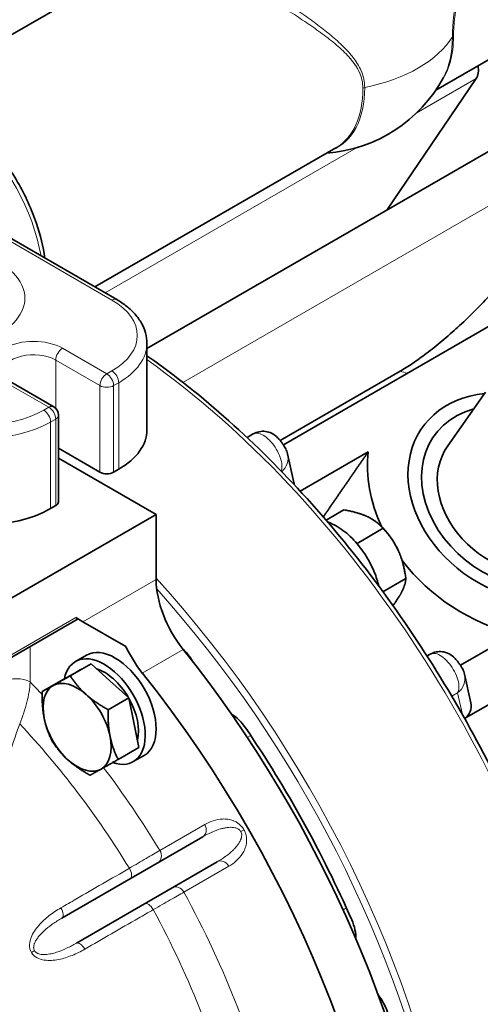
# Model space of a CAD drawing. Header units: millimetres. Extents: x 0 to 2970, y 0 to 2100.
# Tile 15 of 41: x 505 to 534, y 332 to 396. Entities that reach past the tile are written whole.
import ezdxf

# ---------------------------------------------------------------- set-up
doc = ezdxf.new("R2010")
doc.units = ezdxf.units.MM
doc.header["$LTSCALE"] = 5
doc.layers.add('Spigoli tangenti visibili(ISO)', color=7, linetype='Continuous', lineweight=15, true_color=0x00803f)
doc.layers.add('Spigoli visibili(ISO)', color=7, linetype='Continuous', lineweight=35)

msp = doc.modelspace()

# ---------------------------------------------------------------- linework, layer by layer
at = {"layer": 'Spigoli tangenti visibili(ISO)'}
for p, q in [((530.276, 390.11), (534.164, 392.355)), ((510.089, 378.455), (526.395, 387.869)), ((515.133, 372.656), (541.969, 388.149)), ((500.348, 383.868), (510.526, 377.992)), ((510.194, 373.208), (507.322, 374.866)), ((506.88, 370.971), (506.88, 374.101)), ((506.88, 374.101), (509.752, 372.442)), ((510.526, 373.399), (510.194, 373.208)), ((503.565, 372.698), (506.438, 371.039)), ((509.752, 372.442), (509.752, 366.829)), ((510.636, 372.442), (510.968, 372.634)), ((510.636, 366.829), (510.636, 372.442)), ((510.968, 372.634), (510.968, 367.02)), ((506.438, 371.039), (506.106, 370.848)), ((506.548, 370.082), (506.88, 370.274)), ((506.548, 364.469), (506.548, 370.082)), ((506.88, 370.274), (506.88, 364.66)), ((508.65, 357.132), (513.398, 359.873)), ((501.908, 353.778), (508.183, 357.401)), ((505.222, 355.522), (505.222, 353.223)), ((515.15, 355.337), (512.499, 353.806)), ((532.581, 352.295), (532.955, 352.511)), ((533.263, 351.116), (532.955, 352.511)), ((519.535, 349.753), (519.31, 349.623)), ((513.639, 342.3), (516.547, 343.979)), ((518.889, 343.527), (519.092, 343.644)), ((518.109, 341.272), (515.201, 339.593)), ((525.736, 338.58), (525.519, 338.455)), ((505.303, 335.683), (505.504, 335.799))]:
    msp.add_line(p, q, dxfattribs=at)
for centre, major_axis, ratio, start_param, end_param in [((523.784, 396.874), (9.375, 0), 0.57735, 5.054218, 5.941356), ((526.724, 398.571), (4.219, -7.307), 0.57735, 0.239599, 0.785398), ((526.629, 398.516), (4.234, -7.333), 0.57735, 0.342646, 0.785398), ((532.911, 394.999), (-0.313, 0), 0.57735, 5.497787, 5.941356), ((499.477, 382.84), (-4.688, 8.119), 0.57735, 4.156618, 6.233164), ((520.939, 395.231), (4.234, -7.333), 0.57735, 6.198645, 7.068583), ((520.844, 395.176), (4.219, -7.307), 0.57735, 0, 0.785398), ((527.031, 391.604), (0.312, 0), 0.57735, 1.912626, 2.356194), ((499.256, 378.12), (5.625, 0), 0.57735, 5.497787, 8.63938), ((510.526, 377.482), (0.312, 0.541), 0.57735, 0, 0.785398), ((506.548, 375.696), (5.625, 0), 0.57735, 5.497787, 7.068583), ((505.443, 373.782), (-2.656, 0), 0.57735, 3.926991, 7.068583), ((507.322, 374.356), (0.312, 0.541), 0.57735, 0.785398, 2.356194), ((506.548, 375.185), (6.25, 0), 0.57735, 5.497787, 6.283185), ((505.443, 373.272), (-2.031, 0), 0.57735, 3.926991, 6.283185), ((508.979, 337.805), (23.75, -41.136), 0.57735, 0, 2.242236), ((510.194, 372.698), (0.312, 0.541), 0.57735, 0.785398, 2.356194), ((510.194, 372.698), (-0.313, 0.541), 0.57735, 3.926991, 5.497787), ((510.526, 372.889), (-0.313, 0.541), 0.57735, 3.926991, 5.497787), ((533.728, 352.094), (11.875, -20.568), 0.57735, 2.598025, 2.628043), ((510.194, 372.698), (0.625, 0), 0.57735, 3.926991, 5.497787), ((506.438, 370.529), (0.312, 0.541), 0.57735, 0, 0.785398), ((506.438, 370.529), (0.313, -0.541), 0.57735, 0.785398, 2.356194), ((502.129, 373.144), (-5.625, 0), 0.57735, 0.785398, 2.356194), ((506.106, 370.337), (0.313, -0.541), 0.57735, 0.785398, 2.356194), ((506.438, 370.529), (0.625, 0), 0.57735, 5.497787, 6.283185), ((502.129, 372.634), (6.25, 0), 0.57735, 3.926991, 5.497787), ((520.704, 367.741), (1.221, 0.269), 0.969931, 5.248747, 6.283185), ((499.698, 332.447), (23.75, -41.136), 0.57735, 0.018028, 1.936047), ((499.477, 332.319), (23.594, -40.866), 0.57735, 0.150121, 1.924559), ((504.338, 352.713), (1.25, 0), 0.57735, 0.785398, 2.356194), ((495.5, 330.023), (18.937, -32.799), 0.57735, 1.95308, 1.984651), ((532.186, 353.458), (1.221, 0.269), 0.969931, 5.166193, 6.283185), ((494.982, 329.724), (17.469, -30.258), 0.57735, 1.615159, 1.958772), ((495.5, 330.023), (18.937, -32.799), 0.57735, 1.612064, 1.784571), ((516.105, 343.724), (0.313, -0.541), 0.816497, 0, 1.570796), ((513.197, 342.045), (0.313, -0.541), 0.816497, 0, 1.570796), ((517.667, 341.017), (-0.313, 0.541), 0.816497, 4.712389, 6.283185), ((511.41, 341.013), (0.313, -0.541), 0.450238, 0, 1.549974), ((514.759, 339.338), (-0.313, 0.541), 0.816497, 4.712389, 6.283185), ((495.5, 330.023), (18.937, -32.799), 0.57735, 1.088465, 1.529528), ((506.972, 338.451), (0.313, -0.541), 0.450371, 0, 1.54648), ((512.972, 338.307), (-0.313, 0.541), 0.450238, 4.733211, 6.283185), ((494.982, 329.724), (17.469, -30.258), 0.57735, 1.091561, 1.526433), ((508.534, 335.744), (-0.313, 0.541), 0.450371, 4.736706, 6.283185)]:
    msp.add_ellipse(centre, major_axis=major_axis, ratio=ratio, start_param=start_param, end_param=end_param, dxfattribs=at)
for points, knots in [([(533.159, 403.415), (533.182, 403.266), (533.203, 403.115), (533.22, 402.964), (533.221, 402.958), (533.221, 402.952), (533.222, 402.946), (533.269, 402.53), (533.293, 402.107), (533.299, 401.678), (533.299, 401.674), (533.299, 401.669), (533.299, 401.665), (533.301, 401.452), (533.299, 401.236), (533.293, 401.019), (533.293, 401.016), (533.293, 401.013), (533.293, 401.01), (533.287, 400.792), (533.276, 400.571), (533.262, 400.351), (533.233, 399.905), (533.189, 399.46), (533.135, 399.014), (533.082, 398.571), (533.019, 398.127), (532.955, 397.682), (532.923, 397.46), (532.89, 397.237), (532.859, 397.013), (532.859, 397.011), (532.859, 397.009), (532.858, 397.007), (532.828, 396.785), (532.799, 396.568), (532.774, 396.354), (532.749, 396.138), (532.727, 395.926), (532.713, 395.72), (532.698, 395.513), (532.69, 395.314), (532.69, 395.126)], [0.0209689, 0.0209689, 0.0209689, 0.0209689, 0.0217541, 0.0217541, 0.0217541, 0.02178375, 0.02178375, 0.02178375, 0.02394136, 0.02394136, 0.02394136, 0.02396213, 0.02396213, 0.02396213, 0.02503592, 0.02503592, 0.02503592, 0.02505131, 0.02505131, 0.02505131, 0.02613087, 0.02613087, 0.02613087, 0.02831888, 0.02831888, 0.02831888, 0.03049725, 0.03049725, 0.03049725, 0.03158644, 0.03158644, 0.03158644, 0.03159686, 0.03159686, 0.03159686, 0.03267563, 0.03267563, 0.03267563, 0.03376481, 0.03376481, 0.03376481, 0.034854, 0.034854, 0.034854, 0.034854]), ([(526.81, 391.732), (526.81, 391.917), (526.789, 392.097), (526.75, 392.269), (526.75, 392.271), (526.749, 392.273), (526.749, 392.274), (526.709, 392.446), (526.652, 392.609), (526.58, 392.766), (526.579, 392.768), (526.578, 392.77), (526.577, 392.772), (526.505, 392.929), (526.417, 393.081), (526.32, 393.226), (526.319, 393.228), (526.318, 393.23), (526.316, 393.232), (526.219, 393.377), (526.111, 393.515), (525.996, 393.65), (525.995, 393.652), (525.993, 393.653), (525.992, 393.655), (525.759, 393.927), (525.495, 394.183), (525.208, 394.435), (524.921, 394.687), (524.614, 394.93), (524.295, 395.17), (523.977, 395.41), (523.645, 395.646), (523.3, 395.883), (523.297, 395.885), (523.294, 395.887), (523.291, 395.889), (522.949, 396.123), (522.595, 396.358), (522.229, 396.596), (522.224, 396.599), (522.219, 396.602), (522.214, 396.605), (521.85, 396.841), (521.481, 397.075), (521.11, 397.307), (521.104, 397.311), (521.098, 397.314), (521.092, 397.318), (520.721, 397.55), (520.347, 397.779), (519.97, 398.009), (519.963, 398.013), (519.957, 398.017), (519.95, 398.02), (519.765, 398.133), (519.579, 398.246), (519.392, 398.358), (519.199, 398.474), (519.007, 398.589), (518.819, 398.701), (518.813, 398.705), (518.808, 398.708), (518.802, 398.711), (518.431, 398.932), (518.071, 399.145), (517.722, 399.35), (517.718, 399.352), (517.714, 399.354), (517.71, 399.356), (517.537, 399.458), (517.367, 399.557), (517.205, 399.651), (517.202, 399.653), (517.199, 399.654), (517.197, 399.656), (517.033, 399.75), (516.876, 399.841), (516.725, 399.928), (516.724, 399.929), (516.722, 399.93), (516.72, 399.931), (516.568, 400.018), (516.423, 400.101), (516.284, 400.18), (516.143, 400.26), (516.007, 400.337), (515.881, 400.407), (515.629, 400.548), (515.41, 400.668), (515.221, 400.768), (515.127, 400.818), (515.039, 400.863), (514.96, 400.903), (514.88, 400.943), (514.809, 400.978), (514.745, 401.008), (514.617, 401.067), (514.518, 401.107), (514.444, 401.129), (514.37, 401.15), (514.321, 401.153), (514.294, 401.137)], [0, 0, 0, 0, 0.00108546, 0.00108546, 0.00108546, 0.00109583, 0.00109583, 0.00109583, 0.00217812, 0.00217812, 0.00217812, 0.00219167, 0.00219167, 0.00219167, 0.00327325, 0.00327325, 0.00327325, 0.0032875, 0.0032875, 0.0032875, 0.00437095, 0.00437095, 0.00437095, 0.00438334, 0.00438334, 0.00438334, 0.00657135, 0.00657135, 0.00657135, 0.00876667, 0.00876667, 0.00876667, 0.01095834, 0.01095834, 0.01095834, 0.01097763, 0.01097763, 0.01097763, 0.01315001, 0.01315001, 0.01315001, 0.01317891, 0.01317891, 0.01317891, 0.01534167, 0.01534167, 0.01534167, 0.01537677, 0.01537677, 0.01537677, 0.01753334, 0.01753334, 0.01753334, 0.01756985, 0.01756985, 0.01756985, 0.01862917, 0.01862917, 0.01862917, 0.01972501, 0.01972501, 0.01972501, 0.01975737, 0.01975737, 0.01975737, 0.02191668, 0.02191668, 0.02191668, 0.0219405, 0.0219405, 0.0219405, 0.02301251, 0.02301251, 0.02301251, 0.02303076, 0.02303076, 0.02303076, 0.02410834, 0.02410834, 0.02410834, 0.02412112, 0.02412112, 0.02412112, 0.02520418, 0.02520418, 0.02520418, 0.02630001, 0.02630001, 0.02630001, 0.02848743, 0.02848743, 0.02848743, 0.02958167, 0.02958167, 0.02958167, 0.03067731, 0.03067731, 0.03067731, 0.0328725, 0.0328725, 0.0328725, 0.03506668, 0.03506668, 0.03506668, 0.03506668]), ([(514.449, 401.425), (514.482, 401.451), (514.537, 401.459), (514.617, 401.447), (514.697, 401.435), (514.801, 401.404), (514.934, 401.352), (514.935, 401.352), (514.935, 401.352), (514.936, 401.352), (515.002, 401.326), (515.075, 401.295), (515.156, 401.259), (515.157, 401.258), (515.158, 401.258), (515.16, 401.257), (515.24, 401.221), (515.329, 401.179), (515.424, 401.133), (515.426, 401.132), (515.428, 401.131), (515.43, 401.13), (515.622, 401.036), (515.842, 400.922), (516.094, 400.786), (516.098, 400.783), (516.103, 400.781), (516.108, 400.778), (516.231, 400.712), (516.362, 400.64), (516.498, 400.564), (516.505, 400.56), (516.512, 400.556), (516.518, 400.552), (516.653, 400.477), (516.794, 400.397), (516.94, 400.314), (516.949, 400.309), (516.958, 400.304), (516.967, 400.299), (517.112, 400.216), (517.263, 400.129), (517.418, 400.038), (517.43, 400.031), (517.441, 400.024), (517.453, 400.018), (517.608, 399.927), (517.769, 399.832), (517.932, 399.735), (517.946, 399.726), (517.961, 399.718), (517.975, 399.71), (518.314, 399.508), (518.664, 399.296), (519.022, 399.076), (519.04, 399.065), (519.059, 399.054), (519.077, 399.043), (519.266, 398.926), (519.459, 398.807), (519.652, 398.687), (519.823, 398.58), (519.994, 398.472), (520.164, 398.365), (520.185, 398.351), (520.207, 398.338), (520.228, 398.324), (520.587, 398.096), (520.943, 397.867), (521.295, 397.636), (521.318, 397.621), (521.34, 397.607), (521.362, 397.592), (521.714, 397.361), (522.062, 397.128), (522.406, 396.891), (522.428, 396.876), (522.45, 396.861), (522.473, 396.846), (522.816, 396.609), (523.148, 396.374), (523.469, 396.14), (523.489, 396.125), (523.508, 396.11), (523.528, 396.096), (523.849, 395.86), (524.158, 395.624), (524.454, 395.386), (524.471, 395.372), (524.488, 395.358), (524.505, 395.345), (524.803, 395.104), (525.088, 394.859), (525.355, 394.607), (525.368, 394.595), (525.381, 394.582), (525.394, 394.57), (525.663, 394.314), (525.91, 394.054), (526.129, 393.78), (526.137, 393.77), (526.145, 393.76), (526.152, 393.75), (526.258, 393.615), (526.357, 393.477), (526.446, 393.334), (526.452, 393.325), (526.457, 393.317), (526.462, 393.308), (526.552, 393.162), (526.633, 393.009), (526.701, 392.852), (526.703, 392.846), (526.706, 392.839), (526.709, 392.833), (526.776, 392.672), (526.83, 392.506), (526.867, 392.333), (526.868, 392.33), (526.869, 392.326), (526.869, 392.323), (526.907, 392.147), (526.926, 391.962), (526.926, 391.774)], [0, 0, 0, 0, 0.00219778, 0.00219778, 0.00219778, 0.00439455, 0.00439455, 0.00439455, 0.00440508, 0.00440508, 0.00440508, 0.00549039, 0.00549039, 0.00549039, 0.00550635, 0.00550635, 0.00550635, 0.00658453, 0.00658453, 0.00658453, 0.00660763, 0.00660763, 0.00660763, 0.00876876, 0.00876876, 0.00876876, 0.00881017, 0.00881017, 0.00881017, 0.00985897, 0.00985897, 0.00985897, 0.00991144, 0.00991144, 0.00991144, 0.01094886, 0.01094886, 0.01094886, 0.01101271, 0.01101271, 0.01101271, 0.01203856, 0.01203856, 0.01203856, 0.01211398, 0.01211398, 0.01211398, 0.01312818, 0.01312818, 0.01312818, 0.01321525, 0.01321525, 0.01321525, 0.01531029, 0.01531029, 0.01531029, 0.01541779, 0.01541779, 0.01541779, 0.01651906, 0.01651906, 0.01651906, 0.01749743, 0.01749743, 0.01749743, 0.01762034, 0.01762034, 0.01762034, 0.01969149, 0.01969149, 0.01969149, 0.01982288, 0.01982288, 0.01982288, 0.02189198, 0.02189198, 0.02189198, 0.02202542, 0.02202542, 0.02202542, 0.02409857, 0.02409857, 0.02409857, 0.02422796, 0.02422796, 0.02422796, 0.0263112, 0.0263112, 0.0263112, 0.0264305, 0.0264305, 0.0264305, 0.02853054, 0.02853054, 0.02853054, 0.02863305, 0.02863305, 0.02863305, 0.03075775, 0.03075775, 0.03075775, 0.03083559, 0.03083559, 0.03083559, 0.03187514, 0.03187514, 0.03187514, 0.03193686, 0.03193686, 0.03193686, 0.03299589, 0.03299589, 0.03299589, 0.03303813, 0.03303813, 0.03303813, 0.03411944, 0.03411944, 0.03411944, 0.0341394, 0.0341394, 0.0341394, 0.03524067, 0.03524067, 0.03524067, 0.03524067]), ([(532.616, 395.059), (532.616, 395.248), (532.624, 395.448), (532.637, 395.655), (532.637, 395.66), (532.637, 395.664), (532.638, 395.669), (532.651, 395.872), (532.669, 396.079), (532.691, 396.291), (532.692, 396.3), (532.693, 396.309), (532.694, 396.319), (532.718, 396.539), (532.745, 396.764), (532.774, 396.993), (532.8, 397.205), (532.828, 397.416), (532.856, 397.627), (532.858, 397.644), (532.86, 397.66), (532.862, 397.677), (532.919, 398.109), (532.973, 398.541), (533.02, 398.973), (533.022, 398.995), (533.024, 399.017), (533.027, 399.038), (533.071, 399.466), (533.108, 399.893), (533.131, 400.322), (533.132, 400.347), (533.134, 400.372), (533.135, 400.397), (533.145, 400.598), (533.152, 400.798), (533.156, 400.997), (533.156, 401.023), (533.157, 401.049), (533.157, 401.075), (533.158, 401.156), (533.159, 401.238), (533.159, 401.319)], [0, 0, 0, 0, 0.00110764, 0.00110764, 0.00110764, 0.00113257, 0.00113257, 0.00113257, 0.00221528, 0.00221528, 0.00221528, 0.00226239, 0.00226239, 0.00226239, 0.00338919, 0.00338919, 0.00338919, 0.00443055, 0.00443055, 0.00443055, 0.00451295, 0.00451295, 0.00451295, 0.00664583, 0.00664583, 0.00664583, 0.00675214, 0.00675214, 0.00675214, 0.00886111, 0.00886111, 0.00886111, 0.0089835, 0.0089835, 0.0089835, 0.00996875, 0.00996875, 0.00996875, 0.01009683, 0.01009683, 0.01009683, 0.01050127, 0.01050127, 0.01050127, 0.01050127]), ([(520.938, 368.691), (520.821, 368.836), (520.685, 368.977), (520.542, 369.09), (520.408, 369.196), (520.27, 369.277), (520.141, 369.322), (520.012, 369.368), (519.894, 369.377), (519.797, 369.352), (519.761, 369.343), (519.729, 369.33), (519.699, 369.313)], [3.141593, 3.141593, 3.141593, 3.141593, 3.546153, 3.546153, 3.546153, 3.922251, 3.922251, 3.922251, 4.298362, 4.298362, 4.298362, 4.435836, 4.435836, 4.435836, 4.435836]), ([(521.518, 366.896), (521.543, 366.97), (521.558, 367.058), (521.559, 367.159), (521.562, 367.302), (521.538, 367.47), (521.488, 367.647), (521.438, 367.824), (521.362, 368.01), (521.27, 368.184), (521.171, 368.372), (521.054, 368.546), (520.938, 368.691)], [1.716764, 1.716764, 1.716764, 1.716764, 1.984824, 1.984824, 1.984824, 2.360934, 2.360934, 2.360934, 2.737033, 2.737033, 2.737033, 3.141593, 3.141593, 3.141593, 3.141593]), ([(532.419, 354.407), (532.303, 354.552), (532.167, 354.693), (532.023, 354.807), (531.89, 354.912), (531.752, 354.993), (531.623, 355.039), (531.494, 355.084), (531.376, 355.093), (531.279, 355.069), (531.243, 355.06), (531.21, 355.046), (531.181, 355.029)], [3.141593, 3.141593, 3.141593, 3.141593, 3.546153, 3.546153, 3.546153, 3.922251, 3.922251, 3.922251, 4.298362, 4.298362, 4.298362, 4.435836, 4.435836, 4.435836, 4.435836]), ([(532.955, 352.511), (533.006, 352.599), (533.039, 352.723), (533.041, 352.876), (533.044, 353.018), (533.02, 353.186), (532.97, 353.363), (532.92, 353.54), (532.844, 353.726), (532.752, 353.901), (532.653, 354.089), (532.536, 354.263), (532.419, 354.407)], [1.580217, 1.580217, 1.580217, 1.580217, 1.984824, 1.984824, 1.984824, 2.360934, 2.360934, 2.360934, 2.737033, 2.737033, 2.737033, 3.141593, 3.141593, 3.141593, 3.141593]), ([(505.222, 353.223), (505.196, 352.801), (505.126, 352.362), (505.013, 351.908), (504.899, 351.454), (504.742, 350.981), (504.544, 350.508)], [0, 0, 0, 0, 0.002538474, 0.002538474, 0.002538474, 0.005076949, 0.005076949, 0.005076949, 0.005076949]), ([(504.544, 350.508), (504.281, 349.749), (504.019, 348.99), (503.758, 348.231), (503.627, 347.852), (503.497, 347.472), (503.367, 347.092)], [0, 0, 0, 0, 0.004000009, 0.004000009, 0.004000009, 0.006002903, 0.006002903, 0.006002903, 0.006002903]), ([(516.547, 343.979), (516.72, 344.079), (516.902, 344.162), (517.094, 344.224), (517.286, 344.287), (517.489, 344.328), (517.706, 344.337), (517.815, 344.341), (517.927, 344.336), (518.042, 344.32), (518.158, 344.303), (518.276, 344.275), (518.396, 344.228), (518.456, 344.205), (518.517, 344.177), (518.579, 344.143), (518.641, 344.109), (518.703, 344.068), (518.764, 344.021), (518.825, 343.973), (518.885, 343.917), (518.941, 343.854), (518.996, 343.792), (519.048, 343.721), (519.092, 343.644)], [0, 0, 0, 0, 0.001653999, 0.001653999, 0.001653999, 0.003307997, 0.003307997, 0.003307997, 0.004134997, 0.004134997, 0.004134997, 0.004961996, 0.004961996, 0.004961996, 0.005375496, 0.005375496, 0.005375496, 0.005788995, 0.005788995, 0.005788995, 0.006202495, 0.006202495, 0.006202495, 0.006615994, 0.006615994, 0.006615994, 0.006615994]), ([(518.889, 343.527), (518.881, 343.542), (518.871, 343.557), (518.861, 343.571), (518.845, 343.591), (518.829, 343.609), (518.811, 343.626), (518.803, 343.633), (518.795, 343.64), (518.787, 343.646), (518.771, 343.659), (518.755, 343.671), (518.738, 343.682), (518.709, 343.7), (518.679, 343.715), (518.649, 343.728), (518.62, 343.74), (518.59, 343.75), (518.56, 343.759), (518.538, 343.765), (518.515, 343.771), (518.493, 343.775), (518.437, 343.786), (518.383, 343.793), (518.33, 343.796), (518.291, 343.798), (518.252, 343.799), (518.213, 343.798), (518.14, 343.797), (518.069, 343.791), (517.998, 343.781), (517.959, 343.777), (517.921, 343.771), (517.883, 343.764), (517.81, 343.751), (517.738, 343.735), (517.666, 343.716), (517.633, 343.708), (517.601, 343.699), (517.568, 343.69), (517.381, 343.636), (517.201, 343.568), (517.026, 343.492), (517.009, 343.484), (516.991, 343.476), (516.974, 343.469), (516.783, 343.383), (516.598, 343.286), (516.417, 343.182)], [0, 0, 0, 0, 0.000084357, 0.000084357, 0.000084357, 0.000207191, 0.000207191, 0.000207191, 0.000260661, 0.000260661, 0.000260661, 0.000365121, 0.000365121, 0.000365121, 0.000548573, 0.000548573, 0.000548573, 0.000730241, 0.000730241, 0.000730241, 0.000868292, 0.000868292, 0.000868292, 0.001208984, 0.001208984, 0.001208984, 0.001460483, 0.001460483, 0.001460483, 0.001933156, 0.001933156, 0.001933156, 0.002190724, 0.002190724, 0.002190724, 0.002690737, 0.002690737, 0.002690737, 0.002920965, 0.002920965, 0.002920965, 0.004249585, 0.004249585, 0.004249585, 0.004381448, 0.004381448, 0.004381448, 0.005841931, 0.005841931, 0.005841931, 0.005841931]), ([(519.092, 343.644), (519.136, 343.567), (519.172, 343.489), (519.199, 343.408), (519.226, 343.327), (519.243, 343.249), (519.254, 343.172), (519.265, 343.095), (519.269, 343.021), (519.268, 342.951), (519.266, 342.88), (519.26, 342.813), (519.25, 342.749), (519.23, 342.62), (519.195, 342.503), (519.152, 342.395), (519.109, 342.288), (519.057, 342.189), (518.999, 342.097), (518.883, 341.913), (518.746, 341.759), (518.596, 341.624), (518.446, 341.488), (518.283, 341.373), (518.109, 341.272)], [0, 0, 0, 0, 0.000418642, 0.000418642, 0.000418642, 0.000837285, 0.000837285, 0.000837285, 0.001255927, 0.001255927, 0.001255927, 0.00167457, 0.00167457, 0.00167457, 0.002511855, 0.002511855, 0.002511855, 0.00334914, 0.00334914, 0.00334914, 0.00502371, 0.00502371, 0.00502371, 0.00669828, 0.00669828, 0.00669828, 0.00669828]), ([(517.355, 341.558), (517.535, 341.663), (517.711, 341.775), (517.881, 341.898), (517.896, 341.909), (517.912, 341.92), (517.927, 341.931), (518.08, 342.044), (518.229, 342.166), (518.369, 342.301), (518.394, 342.325), (518.417, 342.348), (518.441, 342.372), (518.493, 342.425), (518.543, 342.48), (518.591, 342.537), (518.616, 342.566), (518.64, 342.596), (518.663, 342.626), (518.706, 342.683), (518.748, 342.742), (518.786, 342.805), (518.806, 342.838), (518.824, 342.873), (518.842, 342.908), (518.866, 342.956), (518.888, 343.007), (518.906, 343.06), (518.913, 343.081), (518.92, 343.104), (518.926, 343.126), (518.933, 343.156), (518.939, 343.187), (518.943, 343.219), (518.947, 343.251), (518.949, 343.284), (518.948, 343.318), (518.947, 343.338), (518.945, 343.358), (518.941, 343.379), (518.933, 343.429), (518.917, 343.48), (518.889, 343.527)], [0, 0, 0, 0, 0.0014271, 0.0014271, 0.0014271, 0.001555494, 0.001555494, 0.001555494, 0.002854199, 0.002854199, 0.002854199, 0.003077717, 0.003077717, 0.003077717, 0.003567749, 0.003567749, 0.003567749, 0.003817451, 0.003817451, 0.003817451, 0.004281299, 0.004281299, 0.004281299, 0.004525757, 0.004525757, 0.004525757, 0.004859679, 0.004859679, 0.004859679, 0.004994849, 0.004994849, 0.004994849, 0.005172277, 0.005172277, 0.005172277, 0.005351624, 0.005351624, 0.005351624, 0.005454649, 0.005454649, 0.005454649, 0.005708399, 0.005708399, 0.005708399, 0.005708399]), ([(511.66, 341.142), (512.056, 341.373), (512.419, 341.585), (512.751, 341.78), (513.083, 341.974), (513.383, 342.15), (513.639, 342.3)], [0, 0, 0, 0, 0.002427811, 0.002427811, 0.002427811, 0.00485561, 0.00485561, 0.00485561, 0.00485561]), ([(507.223, 338.578), (507.545, 338.764), (507.867, 338.951), (508.19, 339.137), (509.346, 339.805), (510.503, 340.474), (511.66, 341.142)], [0, 0, 0, 0, 0.002, 0.002, 0.002, 0.009182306, 0.009182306, 0.009182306, 0.009182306]), ([(515.201, 339.593), (514.944, 339.447), (514.647, 339.279), (514.314, 339.089), (513.98, 338.898), (513.607, 338.686), (513.209, 338.458)], [0, 0, 0, 0, 0.002427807, 0.002427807, 0.002427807, 0.004855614, 0.004855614, 0.004855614, 0.004855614]), ([(505.303, 335.683), (505.216, 335.833), (505.182, 336.005), (505.186, 336.171), (505.188, 336.254), (505.199, 336.337), (505.217, 336.416), (505.235, 336.495), (505.259, 336.572), (505.287, 336.647), (505.345, 336.797), (505.421, 336.938), (505.506, 337.069), (505.591, 337.2), (505.686, 337.324), (505.789, 337.441), (505.994, 337.677), (506.222, 337.882), (506.462, 338.069), (506.703, 338.256), (506.958, 338.425), (507.223, 338.578)], [0, 0, 0, 0, 0.000819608, 0.000819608, 0.000819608, 0.001230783, 0.001230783, 0.001230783, 0.001642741, 0.001642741, 0.001642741, 0.002468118, 0.002468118, 0.002468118, 0.003294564, 0.003294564, 0.003294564, 0.004948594, 0.004948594, 0.004948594, 0.006603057, 0.006603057, 0.006603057, 0.006603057]), ([(513.209, 338.458), (512.887, 338.273), (512.565, 338.087), (512.243, 337.901), (511.085, 337.233), (509.928, 336.566), (508.771, 335.898)], [0, 0, 0, 0, 0.002, 0.002, 0.002, 0.009182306, 0.009182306, 0.009182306, 0.009182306]), ([(507.284, 337.909), (507.078, 337.79), (506.877, 337.664), (506.683, 337.528), (506.665, 337.515), (506.648, 337.502), (506.63, 337.489), (506.455, 337.364), (506.286, 337.231), (506.126, 337.085), (506.097, 337.059), (506.069, 337.032), (506.041, 337.005), (505.983, 336.949), (505.926, 336.891), (505.872, 336.83), (505.843, 336.798), (505.815, 336.765), (505.787, 336.732), (505.738, 336.672), (505.691, 336.61), (505.647, 336.544), (505.624, 336.508), (505.601, 336.471), (505.58, 336.433), (505.552, 336.382), (505.526, 336.33), (505.505, 336.274), (505.497, 336.252), (505.489, 336.229), (505.482, 336.206), (505.472, 336.175), (505.465, 336.143), (505.459, 336.11), (505.454, 336.077), (505.451, 336.043), (505.451, 336.009), (505.451, 336.004), (505.451, 336), (505.451, 335.996), (505.451, 335.991), (505.452, 335.987), (505.452, 335.983), (505.455, 335.921), (505.471, 335.857), (505.504, 335.799)], [0, 0, 0, 0, 0.001405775, 0.001405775, 0.001405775, 0.001536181, 0.001536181, 0.001536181, 0.00281155, 0.00281155, 0.00281155, 0.003038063, 0.003038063, 0.003038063, 0.003514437, 0.003514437, 0.003514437, 0.003766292, 0.003766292, 0.003766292, 0.004217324, 0.004217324, 0.004217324, 0.004462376, 0.004462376, 0.004462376, 0.004789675, 0.004789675, 0.004789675, 0.004920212, 0.004920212, 0.004920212, 0.005095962, 0.005095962, 0.005095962, 0.005271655, 0.005271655, 0.005271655, 0.005293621, 0.005293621, 0.005293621, 0.005314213, 0.005314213, 0.005314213, 0.005623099, 0.005623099, 0.005623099, 0.005623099]), ([(508.771, 335.898), (508.506, 335.745), (508.233, 335.609), (507.951, 335.495), (507.669, 335.38), (507.377, 335.285), (507.072, 335.225), (506.919, 335.195), (506.764, 335.174), (506.607, 335.166), (506.45, 335.157), (506.291, 335.162), (506.133, 335.187), (505.975, 335.212), (505.816, 335.257), (505.669, 335.337), (505.595, 335.377), (505.526, 335.424), (505.464, 335.482), (505.402, 335.539), (505.346, 335.607), (505.303, 335.683)], [0, 0, 0, 0, 0.001631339, 0.001631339, 0.001631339, 0.003262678, 0.003262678, 0.003262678, 0.004078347, 0.004078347, 0.004078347, 0.004894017, 0.004894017, 0.004894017, 0.005709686, 0.005709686, 0.005709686, 0.006117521, 0.006117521, 0.006117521, 0.006525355, 0.006525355, 0.006525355, 0.006525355]), ([(505.504, 335.799), (505.542, 335.734), (505.598, 335.685), (505.717, 335.614), (505.781, 335.591), (505.907, 335.561), (505.971, 335.554), (506.096, 335.546), (506.158, 335.547), (506.341, 335.558), (506.462, 335.577), (506.698, 335.627), (506.814, 335.658), (507.156, 335.767), (507.375, 335.856), (507.806, 336.056), (508.016, 336.167), (508.222, 336.286)], [0, 0, 0, 0, 0.00035511, 0.00035511, 0.000710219, 0.000710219, 0.001065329, 0.001065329, 0.001420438, 0.001420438, 0.002130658, 0.002130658, 0.002840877, 0.002840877, 0.004261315, 0.004261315, 0.005681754, 0.005681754, 0.005681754, 0.005681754])]:
    msp.add_open_spline(points, degree=3, knots=knots, dxfattribs=at)
for points in [[(526.387, 362.241), (526.401, 362.232), (526.415, 362.222), (526.428, 362.213)], [(526.428, 362.213), (526.445, 362.186), (526.462, 362.16), (526.479, 362.133)]]:
    msp.add_open_spline(points, degree=3, dxfattribs=at)
at = {"layer": 'Spigoli visibili(ISO)'}
for p, q in [((531.542, 391.61), (551.867, 403.345)), ((497.425, 391.398), (514.294, 401.137)), ((534.164, 392.355), (528.353, 383.83)), ((512.798, 374.85), (540.225, 390.685)), ((509.423, 378.84), (525.063, 387.869)), ((510.838, 378.023), (500.66, 383.899)), ((540.639, 379.556), (521.655, 368.595)), ((512.798, 369.572), (512.798, 375.185)), ((521.438, 368.885), (529.218, 373.377)), ((506.75, 371.07), (503.878, 372.729)), ((534.764, 372.027), (532.312, 368.539)), ((507.063, 370.529), (507.063, 364.915)), ((519.297, 369.081), (519.698, 369.313)), ((509.752, 366.829), (507.063, 368.382)), ((522.334, 366.154), (521.925, 368.01)), ((522.74, 365.606), (527.157, 368.156)), ((513.398, 364.086), (507.063, 367.744)), ((510.968, 367.02), (510.636, 366.829)), ((506.88, 364.66), (506.548, 364.469)), ((501.908, 357.452), (513.398, 364.086)), ((513.398, 359.873), (513.398, 364.086)), ((524.423, 363.717), (525.58, 364.385)), ((526.428, 362.213), (528.121, 363.19)), ((528.101, 363.217), (527.996, 363.324)), ((529.386, 360.992), (529.398, 360.95)), ((528.111, 359.077), (529.595, 359.934)), ((501.804, 353.549), (508.33, 357.317)), ((508.183, 357.401), (508.65, 357.132)), ((511.436, 355.523), (508.65, 357.132)), ((533.137, 354.311), (536.654, 356.342)), ((509.173, 354.401), (507.823, 353.622)), ((508.164, 354.553), (508.872, 354.962)), ((508.265, 353.89), (509.173, 354.401)), ((509.173, 354.401), (510.403, 353.301)), ((530.973, 354.909), (531.18, 355.029)), ((507.358, 353.378), (508.265, 353.89)), ((508.477, 354.012), (508.261, 353.887)), ((538.974, 354.066), (533.411, 350.854)), ((507.358, 353.378), (506.008, 352.599)), ((510.403, 353.301), (511.633, 352.202)), ((533.815, 351.871), (533.407, 353.727)), ((511.633, 352.202), (510.284, 351.422)), ((511.633, 352.202), (511.956, 350.59)), ((511.956, 350.59), (512.279, 348.978)), ((512.279, 348.978), (510.93, 348.199)), ((511.914, 348.058), (512.622, 348.466)), ((516.417, 343.182), (507.284, 337.909)), ((508.222, 336.286), (517.355, 341.558))]:
    msp.add_line(p, q, dxfattribs=at)
for centre, radius, start, end in [((523.784, 396.874), 9.375, 274.15807, 331.70988), ((506.438, 370.529), 0.625, 0, 60)]:
    msp.add_arc(centre, radius, start, end, dxfattribs=at)
for centre, major_axis, ratio, start_param, end_param in [((533.202, 393.538), (0.781, -1.353), 0.57735, 0.27122, 1.003473), ((537.042, 365.215), (-6.391, 4.493), 0.788675, 5.545459, 8.871362), ((537.042, 365.215), (-5.625, 3.954), 0.788675, 5.71135, 8.843275), ((506.548, 369.572), (6.25, 0), 0.57735, 5.497787, 6.283185), ((537.042, 365.215), (-4.73, 3.325), 0.788675, 0, 2.600828), ((520.704, 367.741), (1.221, 0.269), 0.969931, 6.283181, 6.283282), ((537.042, 365.215), (8.692, -6.11), 0.788675, 3.543495, 4.078701), ((510.194, 367.084), (0.625, 0), 0.57735, 3.926991, 5.497787), ((521.079, 366.041), (1.238, -0.378), 0.849692, 0.326469, 0.446542), ((506.438, 364.915), (0.625, 0), 0.57735, 5.497787, 6.283185), ((502.129, 367.02), (6.25, 0), 0.57735, 3.926991, 5.497787), ((527.319, 361.282), (1.563, -2.706), 0.57735, 1.401244, 1.994478), ((527.319, 361.282), (-1.563, 2.706), 0.57735, 4.288708, 4.542836), ((537.042, 365.215), (8.692, -6.11), 0.788675, 4.33441, 5.179524), ((516.934, 357.832), (2.5, -4.33), 0.57735, 3.926991, 4.969041), ((510.039, 351.306), (-1.875, 3.248), 0.57735, 2.559533, 6.864247), ((510.747, 351.714), (-1.875, 3.248), 0.57735, 3.141593, 6.283185), ((514.282, 356.301), (-2.5, 4.33), 0.57735, 1.420309, 1.827448), ((514.724, 354.01), (1.016, -1.759), 0.57735, 1.5555, 2.078999), ((498.151, 331.554), (23.828, -41.272), 0.57735, 0, 1.827448), ((510.039, 351.306), (-1.562, 2.706), 0.57735, 6.236541, 6.283185), ((510.039, 351.306), (1.563, -2.706), 0.57735, 1.587539, 2.5895), ((495.5, 330.023), (23.828, -41.272), 0.57735, 6.026533, 8.110634), ((508.272, 350.285), (-1.563, 2.706), 0.57735, 5.230112, 6.27731), ((532.186, 353.458), (1.221, 0.269), 0.969931, 6.283182, 6.283282), ((508.272, 350.285), (-1.563, 2.706), 0.57735, 6.27731, 7.324507), ((508.272, 350.285), (1.563, -2.706), 0.57735, 1.041322, 2.08852), ((510.039, 351.306), (1.563, -2.706), 0.57735, 0.542075, 1.540569), ((532.56, 351.757), (1.238, -0.378), 0.849692, 5.691911, 6.729727), ((508.272, 350.285), (-1.563, 2.706), 0.57735, 1.041322, 2.08852), ((518.238, 349.328), (1.133, -1.962), 0.57735, 1.694942, 2.339785), ((499.477, 332.319), (22.734, -39.377), 0.57735, 1.381393, 1.694942), ((508.272, 350.285), (1.563, -2.706), 0.57735, 6.27731, 7.324507), ((508.272, 350.285), (1.563, -2.706), 0.57735, 5.230112, 6.27731), ((524.759, 337.524), (1.133, -1.962), 0.57735, 0.759795, 1.381393), ((526.969, 331.829), (1.133, -1.962), 0.57735, 1.236601, 1.811158)]:
    msp.add_ellipse(centre, major_axis=major_axis, ratio=ratio, start_param=start_param, end_param=end_param, dxfattribs=at)
for points, knots in [([(495.028, 391.085), (495.47, 391.297), (495.958, 391.417), (497.109, 391.482), (497.783, 391.373), (499.191, 390.887), (499.927, 390.49), (501.359, 389.449), (502.055, 388.802), (503.332, 387.335), (503.913, 386.514), (504.909, 384.781), (505.323, 383.869), (505.888, 382.2), (506.073, 381.445), (506.18, 380.712)], [3.970953, 3.970953, 3.970953, 3.970953, 4.210596, 4.210596, 4.513795, 4.513795, 4.841058, 4.841058, 5.172336, 5.172336, 5.501804, 5.501804, 5.830422, 5.830422, 6.100933, 6.100933, 6.100933, 6.100933]), ([(536.444, 380.045), (536.268, 379.787), (536.044, 379.486), (535.531, 378.853), (535.242, 378.521), (534.682, 377.908), (534.36, 377.571), (533.671, 376.886), (533.305, 376.538), (532.652, 375.945), (532.31, 375.645), (531.607, 375.058), (531.247, 374.772), (530.64, 374.313), (530.338, 374.095), (529.751, 373.698), (529.466, 373.52), (529.218, 373.377)], [-4.993918, -4.993918, -4.993918, -4.993918, -4.751163, -4.751163, -4.508409, -4.508409, -4.274834, -4.274834, -4.041259, -4.041259, -3.839255, -3.839255, -3.63725, -3.63725, -3.469, -3.469, -3.300749, -3.300749, -3.300749, -3.300749]), ([(510.838, 378.023), (511.071, 377.889), (511.288, 377.742), (511.687, 377.425), (511.868, 377.255), (512.189, 376.892), (512.328, 376.699), (512.557, 376.292), (512.646, 376.079), (512.767, 375.639), (512.798, 375.412), (512.798, 375.185)], [4.712389, 4.712389, 4.712389, 4.712389, 4.8694686, 4.8694686, 5.0265482, 5.0265482, 5.1836279, 5.1836279, 5.3407075, 5.3407075, 5.4977871, 5.4977871, 5.4977871, 5.4977871]), ([(512.798, 374.383), (513.478, 373.908), (514.156, 373.41), (518.38, 370.155), (521.826, 366.816), (528.163, 359.274), (531.054, 355.073), (535.995, 346.231), (538.044, 341.592), (541.095, 332.337), (542.095, 327.723), (542.94, 318.977), (542.784, 314.848), (541.31, 307.498), (539.995, 304.275), (536.665, 299.577), (534.835, 297.885), (532.729, 296.669)], [4.817009, 4.817009, 4.817009, 4.817009, 4.878167, 4.878167, 5.20032, 5.20032, 5.522097, 5.522097, 5.843734, 5.843734, 6.165559, 6.165559, 6.487759, 6.487759, 6.809336, 6.809336, 7.068583, 7.068583, 7.068583, 7.068583]), ([(519.706, 369.317), (519.822, 369.383), (519.949, 369.43), (520.212, 369.483), (520.352, 369.488), (520.622, 369.453), (520.755, 369.413), (520.996, 369.297), (521.106, 369.22), (521.277, 369.068), (521.346, 368.993), (521.448, 368.873), (521.478, 368.835), (521.551, 368.741), (521.594, 368.684), (521.669, 368.575), (521.703, 368.522), (521.787, 368.382), (521.834, 368.291), (521.893, 368.131), (521.911, 368.071), (521.925, 368.01)], [0.0013763, 0.0013763, 0.0013763, 0.0013763, 0.0650974, 0.0650974, 0.1304475, 0.1304475, 0.1958598, 0.1958598, 0.2599851, 0.2599851, 0.3147803, 0.3147803, 0.3382429, 0.3382429, 0.3718636, 0.3718636, 0.4045799, 0.4045799, 0.4595387, 0.4595387, 0.4898846, 0.4898846, 0.4898846, 0.4898846]), ([(524.524, 363.6), (524.733, 363.525), (524.943, 363.425), (525.48, 363.103), (525.803, 362.846), (526.405, 362.243), (526.685, 361.897), (527.174, 361.152), (527.385, 360.754), (527.675, 360.045), (527.774, 359.738), (527.846, 359.435)], [4.521892, 4.521892, 4.521892, 4.521892, 4.730426, 4.730426, 5.064755, 5.064755, 5.397673, 5.397673, 5.728867, 5.728867, 5.975257, 5.975257, 5.975257, 5.975257]), ([(531.188, 355.033), (531.303, 355.099), (531.431, 355.147), (531.694, 355.199), (531.834, 355.204), (532.104, 355.17), (532.237, 355.13), (532.478, 355.014), (532.588, 354.937), (532.759, 354.784), (532.828, 354.71), (532.93, 354.589), (532.96, 354.551), (533.033, 354.458), (533.075, 354.4), (533.151, 354.291), (533.185, 354.238), (533.269, 354.099), (533.316, 354.007), (533.375, 353.847), (533.393, 353.788), (533.406, 353.727)], [0.0013763, 0.0013763, 0.0013763, 0.0013763, 0.0650974, 0.0650974, 0.1304475, 0.1304475, 0.1958598, 0.1958598, 0.2599851, 0.2599851, 0.3147803, 0.3147803, 0.3382429, 0.3382429, 0.3718636, 0.3718636, 0.4045799, 0.4045799, 0.4595387, 0.4595387, 0.4898846, 0.4898846, 0.4898846, 0.4898846])]:
    msp.add_open_spline(points, degree=3, knots=knots, dxfattribs=at)
for points in [[(519.699, 369.313), (519.699, 369.313), (519.699, 369.313), (519.699, 369.313)], [(526.428, 362.213), (526.425, 362.21), (526.421, 362.208), (526.417, 362.206)], [(531.181, 355.029), (531.181, 355.029), (531.181, 355.029), (531.18, 355.029)]]:
    msp.add_open_spline(points, degree=3, dxfattribs=at)
for points, weights, degree in [([(524.24, 363.928), (525.218, 365.345), (526.19, 366.755), (527.157, 368.156)], [0.999977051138, 0.999975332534, 0.999982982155, 1], 3), ([(525.58, 364.385), (526.526, 364.218), (527.116, 363.941)], [1.57799338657, 1.7000515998, 1.7000515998], 2), ([(527.116, 363.941), (527.705, 363.663), (528.121, 363.19)], [1.7000515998, 1.7000515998, 1.57799338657], 2), ([(529.123, 361.715), (528.781, 362.47), (528.121, 363.19)], [1.70003500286, 1.70003500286, 1.57797798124], 2), ([(529.595, 359.934), (529.465, 360.959), (529.123, 361.715)], [1.57797798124, 1.70003500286, 1.70003500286], 2), ([(529.327, 359.057), (529.574, 359.535), (529.595, 359.934)], [1.70003500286, 1.70003500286, 1.57797798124], 2), ([(528.761, 358.179), (529.132, 358.681), (529.327, 359.057)], [1.62469859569, 1.70003500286, 1.70003500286], 2), ([(507.823, 353.622), (507.14, 353.234), (506.718, 352.997)], [1.65166604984, 1.77942286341, 1.77942286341], 2), ([(508.856, 352.408), (508.285, 352.919), (507.823, 353.622)], [1.77942286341, 1.77942286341, 1.65166604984], 2), ([(506.008, 352.599), (505.984, 351.621), (506.134, 350.874)], [1.65166604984, 1.77942286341, 1.77942286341], 2), ([(506.718, 352.997), (506.297, 352.759), (506.008, 352.599)], [1.77942286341, 1.77942286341, 1.65166604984], 2), ([(510.284, 351.422), (509.427, 351.898), (508.856, 352.408)], [1.65166604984, 1.77942286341, 1.77942286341], 2), ([(510.409, 349.697), (510.26, 350.445), (510.284, 351.422)], [1.77942286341, 1.77942286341, 1.65166604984], 2), ([(506.134, 350.874), (506.284, 350.126), (506.654, 349.376)], [1.77942286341, 1.77942286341, 1.65166604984], 2), ([(506.654, 349.376), (507.116, 348.672), (507.687, 348.162)], [1.65166604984, 1.77942286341, 1.77942286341], 2), ([(510.93, 348.199), (510.559, 348.949), (510.409, 349.697)], [1.65166604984, 1.77942286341, 1.77942286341], 2), ([(507.687, 348.162), (508.258, 347.651), (509.115, 347.176)], [1.77942286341, 1.77942286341, 1.65166604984], 2), ([(509.825, 347.574), (510.246, 347.811), (510.93, 348.199)], [1.77942286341, 1.77942286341, 1.65166604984], 2), ([(509.115, 347.176), (509.404, 347.336), (509.825, 347.574)], [1.65166604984, 1.77942286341, 1.77942286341], 2)]:
    msp.add_rational_spline(points, weights, degree=degree, dxfattribs=at)

doc.saveas('drawing.dxf')
